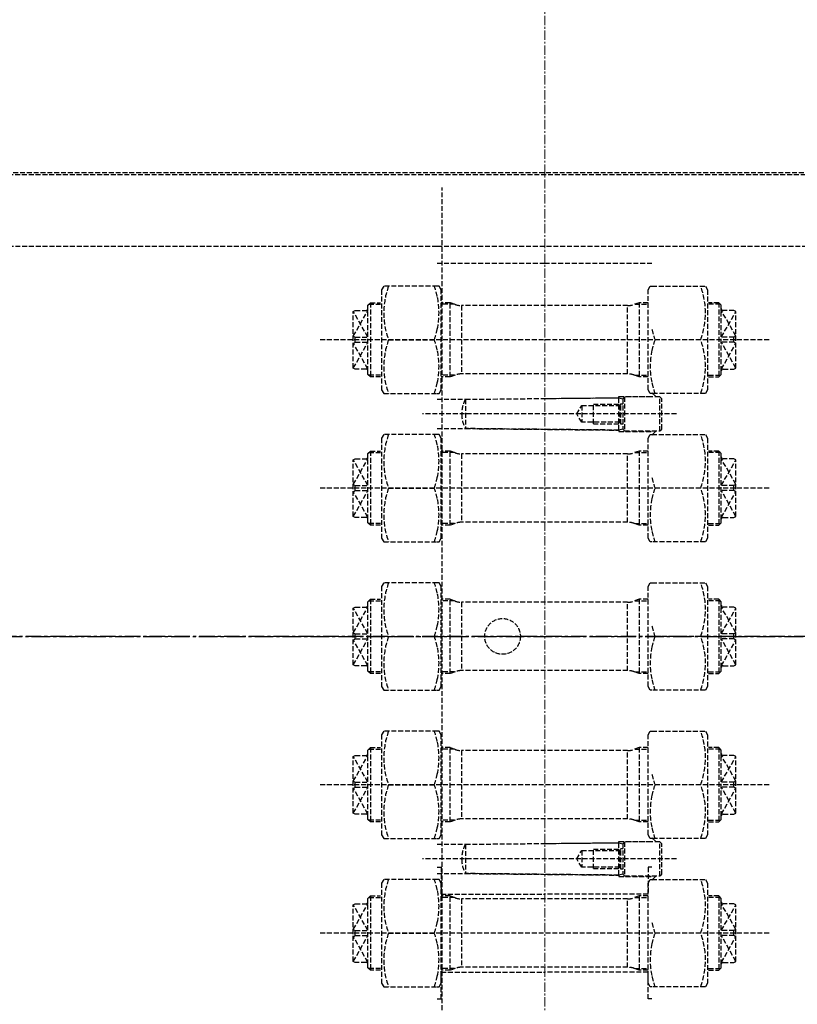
# Model space of a CAD drawing. Header units: millimetres. Extents: x -50096 to 615650, y 194565 to 243945.
# Tile 125 of 256: x 234430 to 235227, y 221286 to 222295. Entities that reach past the tile are written whole.
import ezdxf

# ---------------------------------------------------------------- set-up
doc = ezdxf.new("R2010")
doc.units = ezdxf.units.MM
for name, pattern in [('AM_DIN_F_W050', [6.25, 4.75, -1.5]), ('CENTER2', [28.575, 19.05, -3.175, 3.175, -3.175]), ('ГТО-1 Пунктир', [7, 5, -2]), ('осевая', [50.8, 31.75, -6.35, 6.35, -6.35])]:
    doc.linetypes.add(name, pattern=pattern)
for name, color, linetype, lineweight in [('AM_3', 6, 'AM_DIN_F_W050', 25), ('ГТО-2_Оси_025', 6, 'осевая', 25), ('ГТО-2_Размеры_035', 2, 'Continuous', 35), ('ОГОС_Пунктир_025', 151, 'ГТО-1 Пунктир', 25), ('ОЗиМ_ось', 6, 'осевая', 25)]:
    doc.layers.add(name, color=color, linetype=linetype, lineweight=lineweight)
doc.layers.add('ГТО-2_Штриховка_018', color=7, linetype='Continuous', lineweight=18, true_color=0x6b6b6b)
doc.layers.add('ОЗиМ Оси', color=4, linetype='CENTER2')

# ---------------------------------------------------------------- blocks, each defined once
blk = doc.blocks.new('ОГСО_Затвор_План')
at = {"layer": 'AM_3'}
blk.add_circle((-43.4, 0), 18.3, dxfattribs=at)
at = {"layer": 'ГТО-2_Оси_025', "ltscale": 0.5}
blk.add_line((1439.7, 0), (-1270.3, 0), dxfattribs=at)
at = {"layer": 'ОГОС_Пунктир_025'}
for p, q in [((1140.2, 475), (-794.6, 475)), ((1142.2, 473), (-794.6, 473)), ((-105.3, -460), (-105.3, 460)), ((-110.3, 400), (109.7, 400)), ((109.7, 400), (1142.2, 400)), ((-110.3, 382.5), (-0.3, 382.5)), ((-0.3, 382.5), (109.7, 382.5)), ((-196.3, 307.8), (-181.3, 334)), ((-181.3, 306.6), (-196.3, 333)), ((-181.3, 334), (-181.3, 336)), ((-181.3, 272), (-181.3, 334)), ((-180.4, 340.4), (-168.3, 340.4)), ((-178.8, 342), (-178.8, 266)), ((-92.6, 340.4), (-106.3, 340.4)), ((-97.1, 266), (-97.1, 342)), ((-85.3, 339), (-85.3, 269)), ((84.7, 269), (84.7, 339)), ((92, 340.4), (105.7, 340.4)), ((96.5, 342), (96.5, 266)), ((179.8, 340.4), (167.7, 340.4)), ((178.2, 342), (178.2, 266)), ((180.7, 334), (180.7, 336)), ((195.7, 307.8), (180.7, 334)), ((180.7, 272), (180.7, 334)), ((180.7, 306.6), (195.7, 333)), ((229.7, 304), (-230.3, 304)), ((-194.3, 301.4), (-194.3, 306.6)), ((-160.2, 304), (-113.4, 304)), ((159.6, 304), (112.8, 304)), ((193.7, 301.4), (193.7, 306.6)), ((-196.3, 275), (-181.3, 301.4)), ((-181.3, 274), (-196.3, 300.2)), ((195.7, 275), (180.7, 301.4)), ((180.7, 274), (195.7, 300.2)), ((-180.4, 267.6), (-181.3, 268.5)), ((-178.8, 266), (-180.4, 267.6)), ((-168.3, 267.6), (-180.4, 267.6)), ((-168.3, 266), (-178.8, 266)), ((-92.6, 267.6), (-106.3, 267.6)), ((92, 267.6), (105.7, 267.6)), ((167.7, 267.6), (179.8, 267.6)), ((167.7, 266), (178.2, 266)), ((178.2, 266), (179.8, 267.6)), ((179.8, 267.6), (180.7, 268.5)), ((-81.3, 243), (-81.3, 213)), ((75.7, 211.4), (75.7, 244.6)), ((81.7, 245.5), (81.7, 210.5)), ((117.7, 210.5), (117.7, 245.5)), ((37.7, 236.6), (37.7, 219.4)), ((49.7, 238), (77.4, 238)), ((49.7, 218), (49.7, 238)), ((76.6, 236.6), (76.6, 219.4)), ((77.7, 217.5), (77.7, 238.5)), ((134.7, 228), (-125.3, 228)), ((49.7, 218), (77.4, 218)), ((-196.3, 155.8), (-181.3, 182)), ((-181.3, 182), (-181.3, 184)), ((-181.3, 120), (-181.3, 182)), ((-180.4, 188.4), (-168.3, 188.4)), ((-178.8, 190), (-178.8, 114)), ((-92.6, 188.4), (-106.3, 188.4)), ((-97.1, 114), (-97.1, 190)), ((-85.3, 187), (-85.3, 117)), ((84.7, 117), (84.7, 187)), ((92, 188.4), (105.7, 188.4)), ((96.5, 190), (96.5, 114)), ((179.8, 188.4), (167.7, 188.4)), ((178.2, 190), (178.2, 114)), ((180.7, 182), (180.7, 184)), ((195.7, 155.8), (180.7, 182)), ((180.7, 120), (180.7, 182)), ((-181.3, 154.6), (-196.3, 181)), ((180.7, 154.6), (195.7, 181)), ((229.7, 152), (-230.3, 152)), ((-194.3, 149.4), (-194.3, 154.6)), ((-160.2, 152), (-113.4, 152)), ((159.6, 152), (112.8, 152)), ((193.7, 149.4), (193.7, 154.6)), ((-196.3, 123), (-181.3, 149.4)), ((-181.3, 122), (-196.3, 148.2)), ((195.7, 123), (180.7, 149.4)), ((180.7, 122), (195.7, 148.2)), ((-180.4, 115.6), (-181.3, 116.5)), ((-178.8, 114), (-180.4, 115.6)), ((-168.3, 115.6), (-180.4, 115.6)), ((-168.3, 114), (-178.8, 114)), ((-92.6, 115.6), (-106.3, 115.6)), ((92, 115.6), (105.7, 115.6)), ((167.7, 115.6), (179.8, 115.6)), ((167.7, 114), (178.2, 114)), ((178.2, 114), (179.8, 115.6)), ((179.8, 115.6), (180.7, 116.5)), ((-181.3, 30), (-181.3, 32)), ((-180.4, 36.4), (-168.3, 36.4)), ((-178.8, 38), (-178.8, -38)), ((-92.6, 36.4), (-106.3, 36.4)), ((-97.1, -38), (-97.1, 38)), ((-85.3, 35), (-85.3, -35)), ((84.7, -35), (84.7, 35)), ((92, 36.4), (105.7, 36.4)), ((96.5, 38), (96.5, -38)), ((179.8, 36.4), (167.7, 36.4)), ((178.2, 38), (178.2, -38)), ((180.7, 30), (180.7, 32)), ((-196.3, 3.8), (-181.3, 30)), ((-181.3, 2.6), (-196.3, 29)), ((-181.3, -32), (-181.3, 30)), ((195.7, 3.8), (180.7, 30)), ((180.7, -32), (180.7, 30)), ((180.7, 2.6), (195.7, 29)), ((-194.3, -2.6), (-194.3, 2.6)), ((193.7, -2.6), (193.7, 2.6)), ((-196.3, -29), (-181.3, -2.6)), ((-181.3, -30), (-196.3, -3.8)), ((-160.2, 0), (-113.4, 0)), ((159.6, 0), (112.8, 0)), ((195.7, -29), (180.7, -2.6)), ((180.7, -30), (195.7, -3.8)), ((-180.4, -36.4), (-181.3, -35.5)), ((-178.8, -38), (-180.4, -36.4)), ((-168.3, -36.4), (-180.4, -36.4)), ((-168.3, -38), (-178.8, -38)), ((-92.6, -36.4), (-106.3, -36.4)), ((92, -36.4), (105.7, -36.4)), ((167.7, -36.4), (179.8, -36.4)), ((167.7, -38), (178.2, -38)), ((178.2, -38), (179.8, -36.4)), ((179.8, -36.4), (180.7, -35.5)), ((-181.3, -122), (-181.3, -120)), ((-180.4, -115.6), (-168.3, -115.6)), ((-178.8, -114), (-178.8, -190)), ((-92.6, -115.6), (-106.3, -115.6)), ((-97.1, -190), (-97.1, -114)), ((-85.3, -117), (-85.3, -187)), ((84.7, -187), (84.7, -117)), ((92, -115.6), (105.7, -115.6)), ((96.5, -114), (96.5, -190)), ((179.8, -115.6), (167.7, -115.6)), ((178.2, -114), (178.2, -190)), ((180.7, -122), (180.7, -120)), ((-196.3, -148.2), (-181.3, -122)), ((-181.3, -149.4), (-196.3, -123)), ((-181.3, -184), (-181.3, -122)), ((195.7, -148.2), (180.7, -122)), ((180.7, -184), (180.7, -122)), ((180.7, -149.4), (195.7, -123)), ((-194.3, -154.6), (-194.3, -149.4)), ((193.7, -154.6), (193.7, -149.4)), ((229.7, -152), (-230.3, -152)), ((-196.3, -181), (-181.3, -154.6)), ((-181.3, -182), (-196.3, -155.8)), ((-160.2, -152), (-113.4, -152)), ((159.6, -152), (112.8, -152)), ((195.7, -181), (180.7, -154.6)), ((180.7, -182), (195.7, -155.8)), ((-180.4, -188.4), (-181.3, -187.5)), ((-178.8, -190), (-180.4, -188.4)), ((-168.3, -188.4), (-180.4, -188.4)), ((-168.3, -190), (-178.8, -190)), ((-92.6, -188.4), (-106.3, -188.4)), ((92, -188.4), (105.7, -188.4)), ((167.7, -188.4), (179.8, -188.4)), ((167.7, -190), (178.2, -190)), ((178.2, -190), (179.8, -188.4)), ((179.8, -188.4), (180.7, -187.5)), ((75.7, -244.6), (75.7, -211.4)), ((81.7, -210.5), (81.7, -245.5)), ((117.7, -245.5), (117.7, -210.5)), ((-81.3, -213), (-81.3, -243)), ((37.7, -219.4), (37.7, -236.6)), ((49.7, -218), (77.4, -218)), ((49.7, -238), (49.7, -218)), ((76.6, -219.4), (76.6, -236.6)), ((77.7, -238.5), (77.7, -217.5)), ((134.7, -228), (-125.3, -228)), ((49.7, -238), (77.4, -238)), ((-181.3, -274), (-181.3, -272)), ((-180.4, -267.6), (-168.3, -267.6)), ((-178.8, -266), (-178.8, -342)), ((-92.6, -267.6), (-106.3, -267.6)), ((-97.1, -342), (-97.1, -266)), ((-85.3, -269), (-85.3, -339)), ((84.7, -339), (84.7, -269)), ((92, -267.6), (105.7, -267.6)), ((96.5, -266), (96.5, -342)), ((179.8, -267.6), (167.7, -267.6)), ((178.2, -266), (178.2, -342)), ((180.7, -274), (180.7, -272)), ((-196.3, -300.2), (-181.3, -274)), ((-181.3, -301.4), (-196.3, -275)), ((-181.3, -336), (-181.3, -274)), ((195.7, -300.2), (180.7, -274)), ((180.7, -336), (180.7, -274)), ((180.7, -301.4), (195.7, -275)), ((-194.3, -306.6), (-194.3, -301.4)), ((193.7, -306.6), (193.7, -301.4)), ((229.7, -304), (-230.3, -304)), ((-196.3, -333), (-181.3, -306.6)), ((-181.3, -334), (-196.3, -307.8)), ((-160.2, -304), (-113.4, -304)), ((159.6, -304), (112.8, -304)), ((195.7, -333), (180.7, -306.6)), ((180.7, -334), (195.7, -307.8)), ((-180.4, -340.4), (-181.3, -339.5)), ((-178.8, -342), (-180.4, -340.4)), ((-168.3, -340.4), (-180.4, -340.4)), ((-168.3, -342), (-178.8, -342)), ((-92.6, -340.4), (-106.3, -340.4)), ((92, -340.4), (105.7, -340.4)), ((167.7, -340.4), (179.8, -340.4)), ((167.7, -342), (178.2, -342)), ((178.2, -342), (179.8, -340.4)), ((179.8, -340.4), (180.7, -339.5))]:
    blk.add_line(p, q, dxfattribs=at)
for points in [[(-794.6, 400), (-110.3, 400)], [(-110.3, 359), (-165.1, 359), (-167.3, 355.2), (-167.3, 252.8), (-165.1, 249), (-110.3, 249)], [(-110.3, 249), (-108.5, 249), (-106.3, 252.8), (-106.3, 355.2), (-108.5, 359), (-110.3, 359)], [(109.7, 249), (107.9, 249), (105.7, 252.8), (105.7, 355.2), (107.9, 359), (109.7, 359)], [(109.7, 359), (164.5, 359), (166.7, 355.2), (166.7, 252.8), (164.5, 249), (109.7, 249)], [(-196.3, 307.8), (-194.3, 306.6), (-181.3, 306.6)], [(195.7, 307.8), (193.7, 306.6), (180.7, 306.6)], [(-196.3, 300.2), (-194.3, 301.4), (-181.3, 301.4)], [(195.7, 300.2), (193.7, 301.4), (180.7, 301.4)], [(-110.3, 243), (-81.3, 243), (75.7, 244.6), (75.7, 246), (109.7, 246)], [(109.7, 245.5), (81.7, 245.5), (79.7, 243.5), (79.7, 212.5), (81.7, 210.5), (109.7, 210.5)], [(109.7, 249.7), (113.7, 245.5)], [(109.7, 210.5), (117.7, 210.5), (119.7, 212.5), (119.7, 243.5), (117.7, 245.5), (109.7, 245.5)], [(79.7, 217.5), (77.7, 217.5), (76.6, 219.4), (37.7, 219.4), (32.7, 228), (37.7, 236.6), (76.6, 236.6), (77.7, 238.5), (79.7, 238.5)], [(-110.3, 213), (-81.3, 213), (75.7, 211.4), (75.7, 210), (109.7, 210)], [(-110.3, 207), (-165.1, 207), (-167.3, 203.2), (-167.3, 100.8), (-165.1, 97), (-110.3, 97)], [(-110.3, 97), (-108.5, 97), (-106.3, 100.8), (-106.3, 203.2), (-108.5, 207), (-110.3, 207)], [(109.7, 97), (107.9, 97), (105.7, 100.8), (105.7, 203.2), (107.9, 207), (109.7, 207)], [(109.7, 206.3), (113.7, 210.5)], [(109.7, 207), (164.5, 207), (166.7, 203.2), (166.7, 100.8), (164.5, 97), (109.7, 97)], [(-196.3, 155.8), (-194.3, 154.6), (-181.3, 154.6)], [(195.7, 155.8), (193.7, 154.6), (180.7, 154.6)], [(-196.3, 148.2), (-194.3, 149.4), (-181.3, 149.4)], [(195.7, 148.2), (193.7, 149.4), (180.7, 149.4)], [(-110.3, 55), (-165.1, 55), (-167.3, 51.2), (-167.3, -51.2), (-165.1, -55), (-110.3, -55)], [(-110.3, -55), (-108.5, -55), (-106.3, -51.2), (-106.3, 51.2), (-108.5, 55), (-110.3, 55)], [(109.7, -55), (107.9, -55), (105.7, -51.2), (105.7, 51.2), (107.9, 55), (109.7, 55)], [(109.7, 55), (164.5, 55), (166.7, 51.2), (166.7, -51.2), (164.5, -55), (109.7, -55)], [(-196.3, 3.8), (-194.3, 2.6), (-181.3, 2.6)], [(195.7, 3.8), (193.7, 2.6), (180.7, 2.6)], [(-196.3, -3.8), (-194.3, -2.6), (-181.3, -2.6)], [(195.7, -3.8), (193.7, -2.6), (180.7, -2.6)], [(-110.3, -97), (-165.1, -97), (-167.3, -100.8), (-167.3, -203.2), (-165.1, -207), (-110.3, -207)], [(-110.3, -207), (-108.5, -207), (-106.3, -203.2), (-106.3, -100.8), (-108.5, -97), (-110.3, -97)], [(109.7, -207), (107.9, -207), (105.7, -203.2), (105.7, -100.8), (107.9, -97), (109.7, -97)], [(109.7, -97), (164.5, -97), (166.7, -100.8), (166.7, -203.2), (164.5, -207), (109.7, -207)], [(-196.3, -148.2), (-194.3, -149.4), (-181.3, -149.4)], [(195.7, -148.2), (193.7, -149.4), (180.7, -149.4)], [(-196.3, -155.8), (-194.3, -154.6), (-181.3, -154.6)], [(195.7, -155.8), (193.7, -154.6), (180.7, -154.6)], [(-110.3, -213), (-81.3, -213), (75.7, -211.4), (75.7, -210), (109.7, -210)], [(109.7, -210.5), (81.7, -210.5), (79.7, -212.5), (79.7, -243.5), (81.7, -245.5), (109.7, -245.5)], [(109.7, -206.3), (113.7, -210.5)], [(109.7, -245.5), (117.7, -245.5), (119.7, -243.5), (119.7, -212.5), (117.7, -210.5), (109.7, -210.5)], [(79.7, -238.5), (77.7, -238.5), (76.6, -236.6), (37.7, -236.6), (32.7, -228), (37.7, -219.4), (76.6, -219.4), (77.7, -217.5), (79.7, -217.5)], [(-110.3, -236.5), (-106.3, -236.5), (-106.3, -264), (-0.3, -264)], [(109.7, -236.5), (105.7, -236.5), (105.7, -264), (-0.3, -264)], [(-110.3, -249), (-165.1, -249), (-167.3, -252.8), (-167.3, -355.2), (-165.1, -359), (-110.3, -359)], [(-110.3, -243), (-81.3, -243), (75.7, -244.6), (75.7, -246), (109.7, -246)], [(-110.3, -359), (-108.5, -359), (-106.3, -355.2), (-106.3, -252.8), (-108.5, -249), (-110.3, -249)], [(109.7, -359), (107.9, -359), (105.7, -355.2), (105.7, -252.8), (107.9, -249), (109.7, -249)], [(109.7, -249.7), (113.7, -245.5)], [(109.7, -249), (164.5, -249), (166.7, -252.8), (166.7, -355.2), (164.5, -359), (109.7, -359)], [(-196.3, -300.2), (-194.3, -301.4), (-181.3, -301.4)], [(195.7, -300.2), (193.7, -301.4), (180.7, -301.4)], [(-196.3, -307.8), (-194.3, -306.6), (-181.3, -306.6)], [(195.7, -307.8), (193.7, -306.6), (180.7, -306.6)], [(-110.3, -371.5), (-106.3, -371.5), (-106.3, -344), (-0.3, -344)], [(109.7, -371.5), (105.7, -371.5), (105.7, -344), (-0.3, -344)]]:
    blk.add_lwpolyline(points, dxfattribs=at)
for points in [[(-160.2, 249, -0.178979), (-160.2, 304, -0.178979), (-160.2, 359)], [(-110.3, 348.3, 0.035103), (-113.4, 359)], [(159.6, 249, 0.178979), (159.6, 304, 0.178979), (159.6, 359)], [(-110.3, 314.7, 0.107335), (-110.3, 348.3)], [(-168.3, 266), (-178.8, 266), (-181.3, 268.5), (-181.3, 272, 0.414214), (-183.3, 274), (-194.3, 274), (-196.3, 275), (-196.3, 333), (-194.3, 334), (-183.3, 334, 0.414214), (-181.3, 336), (-181.3, 339.5), (-178.8, 342), (-168.3, 342)], [(105.7, 342), (96.5, 342), (91.5, 340.2, -0.087489), (84.7, 339), (-85.3, 339, -0.087489), (-92.1, 340.2), (-97.1, 342), (-106.3, 342)], [(167.7, 266), (178.2, 266), (180.7, 268.5), (180.7, 272, -0.414214), (182.7, 274), (193.7, 274), (195.7, 275), (195.7, 333), (193.7, 334), (182.7, 334, -0.414214), (180.7, 336), (180.7, 339.5), (178.2, 342), (167.7, 342)], [(-110.3, 293.3, 0.035103), (-113.4, 304, 0.035103), (-110.3, 314.7, 0.014588)], [(109.7, 293.3, -0.035103), (112.8, 304, -0.035103), (109.7, 314.7, -0.014588)], [(-110.3, 259.7, 0.107335), (-110.3, 293.3, 0.134219)], [(109.7, 259.7, -0.107335), (109.7, 293.3, -0.134219)], [(105.7, 266), (96.5, 266), (91.5, 267.8, 0.087489), (84.7, 269), (-85.3, 269, 0.087489), (-92.1, 267.8), (-97.1, 266), (-106.3, 266)], [(-113.4, 249, 0.035103), (-110.3, 259.7, 0.016745)], [(-113.4, 249, 0.035103), (-110.3, 259.7, 0.016745)], [(112.8, 249, -0.035103), (109.7, 259.7, -0.016745)], [(112.8, 249, -0.035103), (109.7, 259.7, -0.016745)], [(-0.3, 243.8), (75.7, 244.6), (79.7, 243.5), (79.7, 212.5), (75.7, 211.4), (-81.3, 213, -0.131657), (-85.3, 228, -0.131657), (-81.3, 243), (-0.3, 243.8)], [(-160.2, 97, -0.178979), (-160.2, 152, -0.178979), (-160.2, 207)], [(-110.3, 196.3, 0.035103), (-113.4, 207)], [(159.6, 97, 0.178979), (159.6, 152, 0.178979), (159.6, 207)], [(-110.3, 162.7, 0.107335), (-110.3, 196.3)], [(-168.3, 114), (-178.8, 114), (-181.3, 116.5), (-181.3, 120, 0.414214), (-183.3, 122), (-194.3, 122), (-196.3, 123), (-196.3, 181), (-194.3, 182), (-183.3, 182, 0.414214), (-181.3, 184), (-181.3, 187.5), (-178.8, 190), (-168.3, 190)], [(105.7, 190), (96.5, 190), (91.5, 188.2, -0.087489), (84.7, 187), (-85.3, 187, -0.087489), (-92.1, 188.2), (-97.1, 190), (-106.3, 190)], [(167.7, 114), (178.2, 114), (180.7, 116.5), (180.7, 120, -0.414214), (182.7, 122), (193.7, 122), (195.7, 123), (195.7, 181), (193.7, 182), (182.7, 182, -0.414214), (180.7, 184), (180.7, 187.5), (178.2, 190), (167.7, 190)], [(-110.3, 141.3, 0.035103), (-113.4, 152, 0.035103), (-110.3, 162.7, 0.014588)], [(109.7, 141.3, -0.035103), (112.8, 152, -0.035103), (109.7, 162.7, -0.014588)], [(-110.3, 107.7, 0.107335), (-110.3, 141.3, 0.134219)], [(109.7, 107.7, -0.107335), (109.7, 141.3, -0.134219)], [(105.7, 114), (96.5, 114), (91.5, 115.8, 0.087489), (84.7, 117), (-85.3, 117, 0.087489), (-92.1, 115.8), (-97.1, 114), (-106.3, 114)], [(-113.4, 97, 0.035103), (-110.3, 107.7, 0.016745)], [(112.8, 97, -0.035103), (109.7, 107.7, -0.016745)], [(-160.2, -55, -0.178979), (-160.2, 0, -0.178979), (-160.2, 55)], [(-110.3, 44.3, 0.035103), (-113.4, 55)], [(159.6, -55, 0.178979), (159.6, 0, 0.178979), (159.6, 55)], [(-110.3, 10.7, 0.107335), (-110.3, 44.3)], [(-168.3, -38), (-178.8, -38), (-181.3, -35.5), (-181.3, -32, 0.414214), (-183.3, -30), (-194.3, -30), (-196.3, -29), (-196.3, 29), (-194.3, 30), (-183.3, 30, 0.414214), (-181.3, 32), (-181.3, 35.5), (-178.8, 38), (-168.3, 38)], [(105.7, 38), (96.5, 38), (91.5, 36.2, -0.087489), (84.7, 35), (-85.3, 35, -0.087489), (-92.1, 36.2), (-97.1, 38), (-106.3, 38)], [(167.7, -38), (178.2, -38), (180.7, -35.5), (180.7, -32, -0.414214), (182.7, -30), (193.7, -30), (195.7, -29), (195.7, 29), (193.7, 30), (182.7, 30, -0.414214), (180.7, 32), (180.7, 35.5), (178.2, 38), (167.7, 38)], [(-110.3, -10.7, 0.035103), (-113.4, 0, 0.035103), (-110.3, 10.7, 0.014588)], [(109.7, -10.7, -0.035103), (112.8, 0, -0.035103), (109.7, 10.7, -0.014588)], [(-110.3, -44.3, 0.107335), (-110.3, -10.7, 0.134219)], [(109.7, -44.3, -0.107335), (109.7, -10.7, -0.134219)], [(105.7, -38), (96.5, -38), (91.5, -36.2, 0.087489), (84.7, -35), (-85.3, -35, 0.087489), (-92.1, -36.2), (-97.1, -38), (-106.3, -38)], [(-113.4, -55, 0.035103), (-110.3, -44.3, 0.016745)], [(112.8, -55, -0.035103), (109.7, -44.3, -0.016745)], [(-160.2, -207, -0.178979), (-160.2, -152, -0.178979), (-160.2, -97)], [(-110.3, -107.7, 0.035103), (-113.4, -97)], [(159.6, -207, 0.178979), (159.6, -152, 0.178979), (159.6, -97)], [(-110.3, -141.3, 0.107335), (-110.3, -107.7)], [(-168.3, -190), (-178.8, -190), (-181.3, -187.5), (-181.3, -184, 0.414214), (-183.3, -182), (-194.3, -182), (-196.3, -181), (-196.3, -123), (-194.3, -122), (-183.3, -122, 0.414214), (-181.3, -120), (-181.3, -116.5), (-178.8, -114), (-168.3, -114)], [(105.7, -114), (96.5, -114), (91.5, -115.8, -0.087489), (84.7, -117), (-85.3, -117, -0.087489), (-92.1, -115.8), (-97.1, -114), (-106.3, -114)], [(167.7, -190), (178.2, -190), (180.7, -187.5), (180.7, -184, -0.414214), (182.7, -182), (193.7, -182), (195.7, -181), (195.7, -123), (193.7, -122), (182.7, -122, -0.414214), (180.7, -120), (180.7, -116.5), (178.2, -114), (167.7, -114)], [(-110.3, -162.7, 0.035103), (-113.4, -152, 0.035103), (-110.3, -141.3, 0.014588)], [(109.7, -162.7, -0.035103), (112.8, -152, -0.035103), (109.7, -141.3, -0.014588)], [(-110.3, -196.3, 0.107335), (-110.3, -162.7, 0.134219)], [(109.7, -196.3, -0.107335), (109.7, -162.7, -0.134219)], [(105.7, -190), (96.5, -190), (91.5, -188.2, 0.087489), (84.7, -187), (-85.3, -187, 0.087489), (-92.1, -188.2), (-97.1, -190), (-106.3, -190)], [(-113.4, -207, 0.035103), (-110.3, -196.3, 0.016745)], [(112.8, -207, -0.035103), (109.7, -196.3, -0.016745)], [(-0.3, -212.2), (75.7, -211.4), (79.7, -212.5), (79.7, -243.5), (75.7, -244.6), (-81.3, -243, -0.131657), (-85.3, -228, -0.131657), (-81.3, -213), (-0.3, -212.2)], [(-160.2, -359, -0.178979), (-160.2, -304, -0.178979), (-160.2, -249)], [(-110.3, -259.7, 0.035103), (-113.4, -249)], [(159.6, -359, 0.178979), (159.6, -304, 0.178979), (159.6, -249)], [(-110.3, -293.3, 0.107335), (-110.3, -259.7)], [(-168.3, -342), (-178.8, -342), (-181.3, -339.5), (-181.3, -336, 0.414214), (-183.3, -334), (-194.3, -334), (-196.3, -333), (-196.3, -275), (-194.3, -274), (-183.3, -274, 0.414214), (-181.3, -272), (-181.3, -268.5), (-178.8, -266), (-168.3, -266)], [(105.7, -266), (96.5, -266), (91.5, -267.8, -0.087489), (84.7, -269), (-85.3, -269, -0.087489), (-92.1, -267.8), (-97.1, -266), (-106.3, -266)], [(167.7, -342), (178.2, -342), (180.7, -339.5), (180.7, -336, -0.414214), (182.7, -334), (193.7, -334), (195.7, -333), (195.7, -275), (193.7, -274), (182.7, -274, -0.414214), (180.7, -272), (180.7, -268.5), (178.2, -266), (167.7, -266)], [(-110.3, -314.7, 0.035103), (-113.4, -304, 0.035103), (-110.3, -293.3, 0.014588)], [(109.7, -314.7, -0.035103), (112.8, -304, -0.035103), (109.7, -293.3, -0.014588)], [(-110.3, -348.3, 0.107335), (-110.3, -314.7, 0.134219)], [(109.7, -348.3, -0.107335), (109.7, -314.7, -0.134219)], [(105.7, -342), (96.5, -342), (91.5, -340.2, 0.087489), (84.7, -339), (-85.3, -339, 0.087489), (-92.1, -340.2), (-97.1, -342), (-106.3, -342)], [(-113.4, -359, 0.035103), (-110.3, -348.3, 0.016745)], [(112.8, -359, -0.035103), (109.7, -348.3, -0.016745)]]:
    blk.add_lwpolyline(points, format="xyb", dxfattribs=at)
blk = doc.blocks.new('A$C1AA538EC')
at = {"layer": 'ОЗиМ_ось', "lineweight": 20, "ltscale": 0.3}
blk.add_line((0, -13140.6), (0, -8299.9), dxfattribs=at)
at = {"layer": 'ГТО-2_Размеры_035', "rotation": 0.0001303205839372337}
blk.add_blockref('ОГСО_Затвор_План', (0, -11100.1), dxfattribs=at)

msp = doc.modelspace()

# ---------------------------------------------------------------- hatches: boundary and pattern name
at = {"layer": 'ГТО-2_Штриховка_018'}
h = msp.add_hatch(dxfattribs=at)
h.set_pattern_fill('ANSI35', color=256, scale=100)
h.set_pattern_definition([(45, (-115466.6, -494469.8), (-449.0128, 449.0128), []), (45, (-115017.6, -494469.8), (-449.0128, 449.0128), [793.75, -158.75, 0, -158.75])])
h.paths.add_polyline_path([(243988.4, 233562.9), (247488.4, 233562.9), (247488.4, 236562.9), (227633.4, 236562.9), (227633.4, 228037.9), (232688.4, 228037.9), (232688.4, 229062.9), (243988.4, 229062.9)])
edge = h.paths.add_edge_path(flags=16)
edge.add_arc((234968.4, 232762.8), 1700, 0, 360)
edge = h.paths.add_edge_path(flags=16)
edge.add_arc((255968.4, 232762.8), 1700, 0, 360)
h.paths.add_polyline_path([(264438.4, 224462.9), (264438.4, 224822.9), (265938.4, 224822.9), (265938.4, 224462.9), (276518.4, 224462.9), (276518.4, 221662.7), (278018.4, 221662.7), (278018.4, 225962.9), (263788.4, 225962.9), (263788.4, 236562.9), (247488.4, 236562.9), (247488.4, 233562.9), (250988.4, 233562.9), (250988.4, 229062.9), (262288.4, 229062.9), (262288.4, 226212.9), (247488.4, 226212.9), (247488.4, 224462.9), (252623.4, 224462.9), (252623.4, 224822.9), (254123.4, 224822.9), (254123.4, 224462.9), (258378.4, 224462.9), (258378.4, 224822.9), (259878.4, 224822.9), (259878.4, 224462.9)])

# ---------------------------------------------------------------- linework, layer by layer
at = {"layer": 'ОЗиМ Оси'}
msp.add_line((221126.5, 221662.7), (278990.6, 221662.7), dxfattribs=at)

# ---------------------------------------------------------------- block references
at = {"layer": 'ГТО-2_Размеры_035'}
msp.add_blockref('A$C1AA538EC', (234968.4, 232762.8), dxfattribs=at)

doc.saveas('drawing.dxf')
